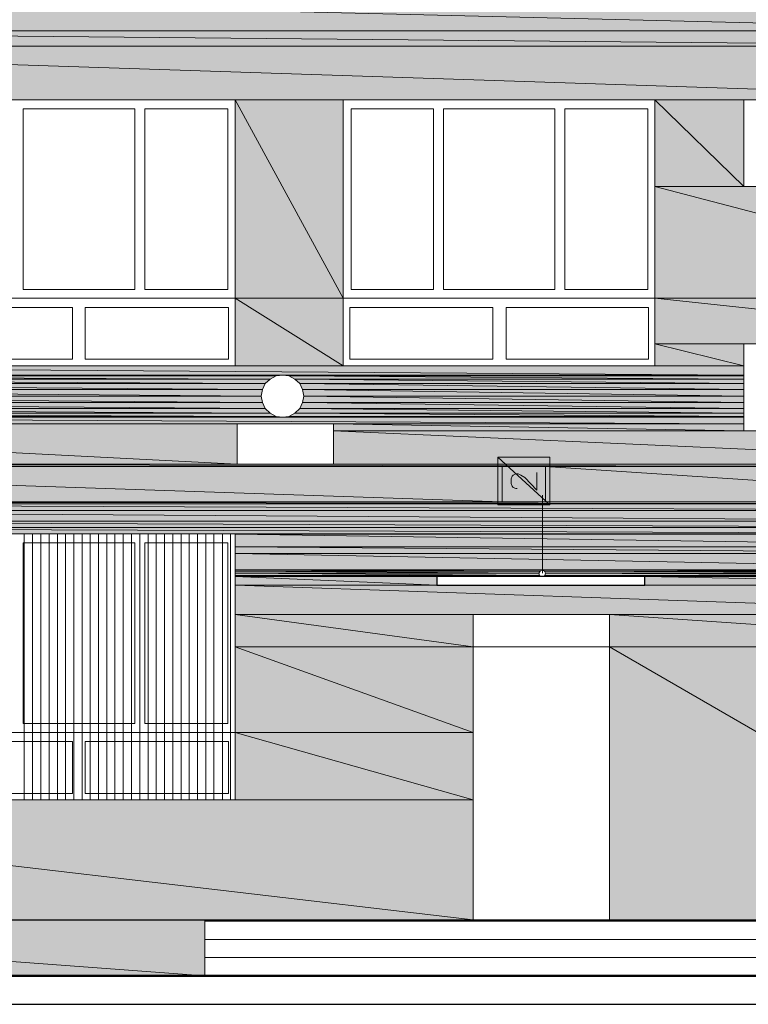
# Model space of a CAD drawing. Header units: centimetres. Extents: x -16053 to 7031, y -7778 to 254.
# Tile 218 of 256: x -1142 to -581, y -1379 to -621. Entities that reach past the tile are written whole.
import ezdxf

# ---------------------------------------------------------------- set-up
doc = ezdxf.new("R2010")
doc.units = ezdxf.units.CM
doc.header["$MEASUREMENT"] = 0
doc.layers.get('0').update_dxf_attribs({"linetype": 'CONTINUOUS'})
doc.layers.add('OPISY ELEKTRYCZNE', color=120, linetype='CONTINUOUS')

msp = doc.modelspace()

# ---------------------------------------------------------------- hatches: boundary and pattern name
at = {"true_color": 0xe0e2df}
h = msp.add_hatch(color=254, dxfattribs=at)
h.paths.add_polyline_path([(-1580.519, -629.369), (-324.288, -629.369), (-1580.519, -598.443)])
h.paths.add_polyline_path([(-324.288, -629.369), (-1580.519, -598.443), (-324.288, -598.443)])
h = msp.add_hatch(color=254, dxfattribs=at)
h.paths.add_polyline_path([(-1580.519, -641.111), (-324.288, -641.111), (-1580.519, -629.369)])
h.paths.add_polyline_path([(-324.288, -641.111), (-1580.519, -629.369), (-324.288, -629.369)])
h = msp.add_hatch(color=254, dxfattribs=at)
h.paths.add_polyline_path([(-1580.519, -682.291), (-324.288, -682.291), (-1580.519, -641.111)])
h.paths.add_polyline_path([(-324.288, -682.291), (-1580.519, -641.111), (-324.288, -641.111)])
h = msp.add_hatch(color=254, dxfattribs=at)
h.paths.add_polyline_path([(-976.218, -835.103), (-892.866, -835.103), (-976.218, -682.291)])
h.paths.add_polyline_path([(-892.866, -835.103), (-976.218, -682.291), (-892.866, -682.291)])
h = msp.add_hatch(color=254, dxfattribs=at)
h.paths.add_polyline_path([(-652.899, -749.105), (-584.597, -749.105), (-652.899, -682.291)])
h.paths.add_polyline_path([(-584.597, -749.105), (-652.899, -682.291), (-584.597, -682.291)])
h = msp.add_hatch(color=254, dxfattribs=at)
h.paths.add_polyline_path([(-652.899, -835.103), (-324.288, -835.103), (-652.899, -749.105)])
h.paths.add_polyline_path([(-324.288, -835.103), (-652.899, -749.105), (-324.288, -749.105)])
h = msp.add_hatch(color=254, dxfattribs=at)
h.paths.add_polyline_path([(-976.218, -887.198), (-892.866, -887.198), (-976.218, -835.103)])
h.paths.add_polyline_path([(-892.866, -887.198), (-976.218, -835.103), (-892.866, -835.103)])
h = msp.add_hatch(color=254, dxfattribs=at)
h.paths.add_polyline_path([(-652.899, -870.163), (-324.288, -870.163), (-652.899, -835.103)])
h.paths.add_polyline_path([(-324.288, -870.163), (-652.899, -835.103), (-324.288, -835.103)])
h = msp.add_hatch(color=254, dxfattribs=at)
h.paths.add_polyline_path([(-652.899, -887.198), (-584.597, -887.198), (-652.899, -870.163)])
h.paths.add_polyline_path([(-584.597, -887.198), (-652.899, -870.163), (-584.597, -870.163)])
h = msp.add_hatch(color=254, dxfattribs=at)
h.paths.add_polyline_path([(-1580.519, -894.309), (-584.597, -894.309), (-1580.519, -887.198)])
h.paths.add_polyline_path([(-584.597, -894.309), (-1580.519, -887.198), (-584.597, -887.198)])
h = msp.add_hatch(color=254, dxfattribs=at)
h.paths.add_polyline_path([(-1580.519, -894.805), (-944.465, -894.805), (-1580.519, -894.309)])
h.paths.add_polyline_path([(-944.465, -894.805), (-1580.519, -894.309), (-939.503, -894.309)])
h = msp.add_hatch(color=254, dxfattribs=at)
h.paths.add_polyline_path([(-934.873, -894.805), (-584.597, -894.805), (-939.503, -894.309)])
h.paths.add_polyline_path([(-584.597, -894.805), (-939.503, -894.309), (-584.597, -894.309)])
h = msp.add_hatch(color=254, dxfattribs=at)
h.paths.add_polyline_path([(-1580.519, -897.286), (-949.261, -897.286), (-1580.519, -894.805)])
h.paths.add_polyline_path([(-949.261, -897.286), (-1580.519, -894.805), (-944.465, -894.805)])
h = msp.add_hatch(color=254, dxfattribs=at)
h.paths.add_polyline_path([(-1580.519, -900.759), (-953.065, -900.759), (-1580.519, -897.286)])
h.paths.add_polyline_path([(-953.065, -900.759), (-1580.519, -897.286), (-949.261, -897.286)])
h = msp.add_hatch(color=254, dxfattribs=at)
h.paths.add_polyline_path([(-1580.519, -905.389), (-955.049, -905.389), (-1580.519, -900.759)])
h.paths.add_polyline_path([(-955.049, -905.389), (-1580.519, -900.759), (-953.065, -900.759)])
h = msp.add_hatch(color=254, dxfattribs=at)
h.paths.add_polyline_path([(-930.077, -897.286), (-584.597, -897.286), (-934.873, -894.805)])
h.paths.add_polyline_path([(-584.597, -897.286), (-934.873, -894.805), (-584.597, -894.805)])
h = msp.add_hatch(color=254, dxfattribs=at)
h.paths.add_polyline_path([(-926.273, -900.759), (-584.597, -900.759), (-930.077, -897.286)])
h.paths.add_polyline_path([(-584.597, -900.759), (-930.077, -897.286), (-584.597, -897.286)])
h = msp.add_hatch(color=254, dxfattribs=at)
h.paths.add_polyline_path([(-924.288, -905.389), (-584.597, -905.389), (-926.273, -900.759)])
h.paths.add_polyline_path([(-584.597, -905.389), (-926.273, -900.759), (-584.597, -900.759)])
h = msp.add_hatch(color=254, dxfattribs=at)
h.paths.add_polyline_path([(-1580.519, -910.516), (-956.041, -910.516), (-1580.519, -905.389)])
h.paths.add_polyline_path([(-956.041, -910.516), (-1580.519, -905.389), (-955.049, -905.389)])
h = msp.add_hatch(color=254, dxfattribs=at)
h.paths.add_polyline_path([(-923.296, -910.516), (-584.597, -910.516), (-924.288, -905.389)])
h.paths.add_polyline_path([(-584.597, -910.516), (-924.288, -905.389), (-584.597, -905.389)])
h = msp.add_hatch(color=254, dxfattribs=at)
h.paths.add_polyline_path([(-1580.519, -915.478), (-955.049, -915.478), (-1580.519, -910.516)])
h.paths.add_polyline_path([(-955.049, -915.478), (-1580.519, -910.516), (-956.041, -910.516)])
h = msp.add_hatch(color=254, dxfattribs=at)
h.paths.add_polyline_path([(-1580.519, -920.108), (-953.065, -920.108), (-1580.519, -915.478)])
h.paths.add_polyline_path([(-953.065, -920.108), (-1580.519, -915.478), (-955.049, -915.478)])
h = msp.add_hatch(color=254, dxfattribs=at)
h.paths.add_polyline_path([(-926.273, -920.108), (-584.597, -920.108), (-924.288, -915.478)])
h.paths.add_polyline_path([(-584.597, -920.108), (-924.288, -915.478), (-584.597, -915.478)])
h = msp.add_hatch(color=254, dxfattribs=at)
h.paths.add_polyline_path([(-924.288, -915.478), (-584.597, -915.478), (-923.296, -910.516)])
h.paths.add_polyline_path([(-584.597, -915.478), (-923.296, -910.516), (-584.597, -910.516)])
h = msp.add_hatch(color=254, dxfattribs=at)
h.paths.add_polyline_path([(-1580.519, -923.581), (-949.261, -923.581), (-1580.519, -920.108)])
h.paths.add_polyline_path([(-949.261, -923.581), (-1580.519, -920.108), (-953.065, -920.108)])
h = msp.add_hatch(color=254, dxfattribs=at)
h.paths.add_polyline_path([(-1580.519, -926.062), (-944.465, -926.062), (-1580.519, -923.581)])
h.paths.add_polyline_path([(-944.465, -926.062), (-1580.519, -923.581), (-949.261, -923.581)])
h = msp.add_hatch(color=254, dxfattribs=at)
h.paths.add_polyline_path([(-934.873, -926.062), (-584.597, -926.062), (-930.077, -923.581)])
h.paths.add_polyline_path([(-584.597, -926.062), (-930.077, -923.581), (-584.597, -923.581)])
h = msp.add_hatch(color=254, dxfattribs=at)
h.paths.add_polyline_path([(-930.077, -923.581), (-584.597, -923.581), (-926.273, -920.108)])
h.paths.add_polyline_path([(-584.597, -923.581), (-926.273, -920.108), (-584.597, -920.108)])
h = msp.add_hatch(color=254, dxfattribs=at)
h.paths.add_polyline_path([(-1580.519, -926.558), (-939.503, -926.558), (-1580.519, -926.062)])
h.paths.add_polyline_path([(-939.503, -926.558), (-1580.519, -926.062), (-944.465, -926.062)])
h = msp.add_hatch(color=254, dxfattribs=at)
h.paths.add_polyline_path([(-1580.519, -931.685), (-584.597, -931.685), (-1580.519, -926.558)])
h.paths.add_polyline_path([(-584.597, -931.685), (-1580.519, -926.558), (-584.597, -926.558)])
h = msp.add_hatch(color=254, dxfattribs=at)
h.paths.add_polyline_path([(-1580.519, -962.942), (-974.564, -962.942), (-1580.519, -931.685)])
h.paths.add_polyline_path([(-974.564, -962.942), (-1580.519, -931.685), (-974.564, -931.685)])
h = msp.add_hatch(color=254, dxfattribs=at)
h.paths.add_polyline_path([(-939.503, -926.558), (-584.597, -926.558), (-934.873, -926.062)])
h.paths.add_polyline_path([(-584.597, -926.558), (-934.873, -926.062), (-584.597, -926.062)])
h = msp.add_hatch(color=254, dxfattribs=at)
h.paths.add_polyline_path([(-900.474, -937.143), (-584.597, -937.143), (-900.474, -931.685)])
h.paths.add_polyline_path([(-584.597, -937.143), (-900.474, -931.685), (-584.597, -931.685)])
h = msp.add_hatch(color=254, dxfattribs=at)
h.paths.add_polyline_path([(-900.474, -962.942), (-324.288, -962.942), (-900.474, -937.143)])
h.paths.add_polyline_path([(-324.288, -962.942), (-900.474, -937.143), (-324.288, -937.143)])
at = {"true_color": 0xffffff}
h = msp.add_hatch(color=7, dxfattribs=at)
h.paths.add_polyline_path([(-773.957, -994.199), (-733.77, -994.199), (-773.957, -957.484)])
h.paths.add_polyline_path([(-733.77, -994.199), (-773.957, -957.484), (-733.77, -957.484)])
at = {"true_color": 0xe0e2df}
h = msp.add_hatch(color=254, dxfattribs=at)
h.paths.add_polyline_path([(-1580.519, -964.596), (-324.288, -964.596), (-1580.519, -962.942)])
h.paths.add_polyline_path([(-324.288, -964.596), (-1580.519, -962.942), (-324.288, -962.942)])
h = msp.add_hatch(color=254, dxfattribs=at)
h.paths.add_polyline_path([(-1580.519, -991.718), (-770.484, -991.718), (-1580.519, -964.596)])
h.paths.add_polyline_path([(-770.484, -991.718), (-1580.519, -964.596), (-770.484, -964.596)])
h = msp.add_hatch(color=254, dxfattribs=at)
h.paths.add_polyline_path([(-737.078, -991.718), (-324.288, -991.718), (-737.078, -964.596)])
h.paths.add_polyline_path([(-324.288, -991.718), (-737.078, -964.596), (-324.288, -964.596)])
h = msp.add_hatch(color=254, dxfattribs=at)
h.paths.add_polyline_path([(-1580.519, -993.372), (-324.288, -993.372), (-1580.519, -991.718)])
h.paths.add_polyline_path([(-324.288, -993.372), (-1580.519, -991.718), (-324.288, -991.718)])
h = msp.add_hatch(color=254, dxfattribs=at)
h.paths.add_polyline_path([(-1580.519, -998.499), (-324.288, -998.499), (-1580.519, -993.372)])
h.paths.add_polyline_path([(-324.288, -998.499), (-1580.519, -993.372), (-324.288, -993.372)])
h = msp.add_hatch(color=254, dxfattribs=at)
h.paths.add_polyline_path([(-1580.519, -1006.602), (-324.288, -1006.602), (-1580.519, -998.499)])
h.paths.add_polyline_path([(-324.288, -1006.602), (-1580.519, -998.499), (-324.288, -998.499)])
h = msp.add_hatch(color=254, dxfattribs=at)
h.paths.add_polyline_path([(-1580.519, -1011.564), (-324.288, -1011.564), (-1580.519, -1006.602)])
h.paths.add_polyline_path([(-324.288, -1011.564), (-1580.519, -1006.602), (-324.288, -1006.602)])
h = msp.add_hatch(color=254, dxfattribs=at)
h.paths.add_polyline_path([(-1580.519, -1016.36), (-324.288, -1016.36), (-1580.519, -1011.564)])
h.paths.add_polyline_path([(-324.288, -1016.36), (-1580.519, -1011.564), (-324.288, -1011.564)])
h = msp.add_hatch(color=254, dxfattribs=at)
h.paths.add_polyline_path([(-976.218, -1016.691), (-324.288, -1016.691), (-976.218, -1016.36)])
h.paths.add_polyline_path([(-324.288, -1016.691), (-976.218, -1016.36), (-324.288, -1016.36)])
h = msp.add_hatch(color=254, dxfattribs=at)
h.paths.add_polyline_path([(-976.218, -1026.448), (-324.288, -1026.448), (-976.218, -1016.691)])
h.paths.add_polyline_path([(-324.288, -1026.448), (-976.218, -1016.691), (-324.288, -1016.691)])
h = msp.add_hatch(color=254, dxfattribs=at)
h.paths.add_polyline_path([(-976.218, -1031.575), (-324.288, -1031.575), (-976.218, -1026.448)])
h.paths.add_polyline_path([(-324.288, -1031.575), (-976.218, -1026.448), (-324.288, -1026.448)])
h = msp.add_hatch(color=254, dxfattribs=at)
h.paths.add_polyline_path([(-976.218, -1044.309), (-324.288, -1044.309), (-976.218, -1031.575)])
h.paths.add_polyline_path([(-324.288, -1044.309), (-976.218, -1031.575), (-324.288, -1031.575)])
h = msp.add_hatch(color=254, dxfattribs=at)
h.paths.add_polyline_path([(-976.218, -1045.136), (-741.377, -1045.136), (-976.218, -1044.309)])
h.paths.add_polyline_path([(-741.377, -1045.136), (-976.218, -1044.309), (-739.558, -1044.309)])
h = msp.add_hatch(color=254, dxfattribs=at)
h.paths.add_polyline_path([(-976.218, -1046.79), (-742.204, -1046.79), (-976.218, -1045.136)])
h.paths.add_polyline_path([(-742.204, -1046.79), (-976.218, -1045.136), (-741.377, -1045.136)])
h = msp.add_hatch(color=254, dxfattribs=at)
h.paths.add_polyline_path([(-737.904, -1045.136), (-324.288, -1045.136), (-739.558, -1044.309)])
h.paths.add_polyline_path([(-324.288, -1045.136), (-739.558, -1044.309), (-324.288, -1044.309)])
h = msp.add_hatch(color=254, dxfattribs=at)
h.paths.add_polyline_path([(-737.078, -1046.79), (-324.288, -1046.79), (-737.904, -1045.136)])
h.paths.add_polyline_path([(-324.288, -1046.79), (-737.904, -1045.136), (-324.288, -1045.136)])
h = msp.add_hatch(color=254, dxfattribs=at)
h.paths.add_polyline_path([(-976.218, -1048.444), (-741.708, -1048.444), (-976.218, -1046.79)])
h.paths.add_polyline_path([(-741.708, -1048.444), (-976.218, -1046.79), (-742.204, -1046.79)])
h = msp.add_hatch(color=254, dxfattribs=at)
h.paths.add_polyline_path([(-976.218, -1049.271), (-740.054, -1049.271), (-976.218, -1048.444)])
h.paths.add_polyline_path([(-740.054, -1049.271), (-976.218, -1048.444), (-741.708, -1048.444)])
h = msp.add_hatch(color=254, dxfattribs=at)
h.paths.add_polyline_path([(-976.218, -1056.051), (-820.926, -1056.051), (-976.218, -1049.271)])
h.paths.add_polyline_path([(-820.926, -1056.051), (-976.218, -1049.271), (-820.926, -1049.271)])
h = msp.add_hatch(color=254, dxfattribs=at)
h.paths.add_polyline_path([(-739.227, -1049.271), (-324.288, -1049.271), (-737.574, -1048.444)])
h.paths.add_polyline_path([(-324.288, -1049.271), (-737.574, -1048.444), (-324.288, -1048.444)])
h = msp.add_hatch(color=254, dxfattribs=at)
h.paths.add_polyline_path([(-737.574, -1048.444), (-324.288, -1048.444), (-737.078, -1046.79)])
h.paths.add_polyline_path([(-324.288, -1048.444), (-737.078, -1046.79), (-324.288, -1046.79)])
h = msp.add_hatch(color=254, dxfattribs=at)
h.paths.add_polyline_path([(-660.837, -1056.051), (-324.288, -1056.051), (-660.837, -1049.271)])
h.paths.add_polyline_path([(-324.288, -1056.051), (-660.837, -1049.271), (-324.288, -1049.271)])
h = msp.add_hatch(color=254, dxfattribs=at)
h.paths.add_polyline_path([(-976.218, -1078.543), (-324.288, -1078.543), (-976.218, -1056.051)])
h.paths.add_polyline_path([(-324.288, -1078.543), (-976.218, -1056.051), (-324.288, -1056.051)])
h = msp.add_hatch(color=254, dxfattribs=at)
h.paths.add_polyline_path([(-976.218, -1103.515), (-792.976, -1103.515), (-976.218, -1078.543)])
h.paths.add_polyline_path([(-792.976, -1103.515), (-976.218, -1078.543), (-792.976, -1078.543)])
h = msp.add_hatch(color=254, dxfattribs=at)
h.paths.add_polyline_path([(-687.96, -1103.515), (-324.288, -1103.515), (-687.96, -1078.543)])
h.paths.add_polyline_path([(-324.288, -1103.515), (-687.96, -1078.543), (-324.288, -1078.543)])
h = msp.add_hatch(color=254, dxfattribs=at)
h.paths.add_polyline_path([(-976.218, -1169.502), (-792.976, -1169.502), (-976.218, -1103.515)])
h.paths.add_polyline_path([(-792.976, -1169.502), (-976.218, -1103.515), (-792.976, -1103.515)])
h = msp.add_hatch(color=254, dxfattribs=at)
h.paths.add_polyline_path([(-687.96, -1313.549), (-324.288, -1313.549), (-687.96, -1103.515)])
h.paths.add_polyline_path([(-324.288, -1313.549), (-687.96, -1103.515), (-324.288, -1103.515)])
h = msp.add_hatch(color=254, dxfattribs=at)
h.paths.add_polyline_path([(-976.218, -1221.266), (-792.976, -1221.266), (-976.218, -1169.502)])
h.paths.add_polyline_path([(-792.976, -1221.266), (-976.218, -1169.502), (-792.976, -1169.502)])
h = msp.add_hatch(color=254, dxfattribs=at)
h.paths.add_polyline_path([(-1580.519, -1313.549), (-792.976, -1313.549), (-1580.519, -1221.266)])
h.paths.add_polyline_path([(-792.976, -1313.549), (-1580.519, -1221.266), (-792.976, -1221.266)])
h = msp.add_hatch(color=8)
h.paths.add_polyline_path([(-1580.519, -1356.713), (-999.537, -1356.713), (-1580.519, -1313.549)])
h.paths.add_polyline_path([(-999.537, -1356.713), (-1580.519, -1313.549), (-999.537, -1313.549)])

# ---------------------------------------------------------------- linework, layer by layer
at = {"color": 254, "linetype": 'Continuous', "lineweight": 5, "true_color": 0xe0e2df}
for points in [[(-1580.519, -629.369), (-324.288, -629.369), (-1580.519, -598.443)], [(-324.288, -629.369), (-1580.519, -598.443), (-324.288, -598.443)], [(-1580.519, -641.111), (-324.288, -641.111), (-1580.519, -629.369)], [(-324.288, -641.111), (-1580.519, -629.369), (-324.288, -629.369)], [(-1580.519, -682.291), (-324.288, -682.291), (-1580.519, -641.111)], [(-324.288, -682.291), (-1580.519, -641.111), (-324.288, -641.111)], [(-976.218, -835.103), (-892.866, -835.103), (-976.218, -682.291)], [(-892.866, -835.103), (-976.218, -682.291), (-892.866, -682.291)], [(-652.899, -749.105), (-584.597, -749.105), (-652.899, -682.291)], [(-584.597, -749.105), (-652.899, -682.291), (-584.597, -682.291)], [(-652.899, -835.103), (-324.288, -835.103), (-652.899, -749.105)], [(-324.288, -835.103), (-652.899, -749.105), (-324.288, -749.105)], [(-976.218, -887.198), (-892.866, -887.198), (-976.218, -835.103)], [(-892.866, -887.198), (-976.218, -835.103), (-892.866, -835.103)], [(-652.899, -870.163), (-324.288, -870.163), (-652.899, -835.103)], [(-324.288, -870.163), (-652.899, -835.103), (-324.288, -835.103)], [(-652.899, -887.198), (-584.597, -887.198), (-652.899, -870.163)], [(-584.597, -887.198), (-652.899, -870.163), (-584.597, -870.163)], [(-1580.519, -894.309), (-584.597, -894.309), (-1580.519, -887.198)], [(-584.597, -894.309), (-1580.519, -887.198), (-584.597, -887.198)], [(-1580.519, -894.805), (-944.465, -894.805), (-1580.519, -894.309)], [(-944.465, -894.805), (-1580.519, -894.309), (-939.503, -894.309)], [(-934.873, -894.805), (-584.597, -894.805), (-939.503, -894.309)], [(-584.597, -894.805), (-939.503, -894.309), (-584.597, -894.309)], [(-1580.519, -897.286), (-949.261, -897.286), (-1580.519, -894.805)], [(-949.261, -897.286), (-1580.519, -894.805), (-944.465, -894.805)], [(-1580.519, -900.759), (-953.065, -900.759), (-1580.519, -897.286)], [(-953.065, -900.759), (-1580.519, -897.286), (-949.261, -897.286)], [(-1580.519, -905.389), (-955.049, -905.389), (-1580.519, -900.759)], [(-955.049, -905.389), (-1580.519, -900.759), (-953.065, -900.759)], [(-930.077, -897.286), (-584.597, -897.286), (-934.873, -894.805)], [(-584.597, -897.286), (-934.873, -894.805), (-584.597, -894.805)], [(-926.273, -900.759), (-584.597, -900.759), (-930.077, -897.286)], [(-584.597, -900.759), (-930.077, -897.286), (-584.597, -897.286)], [(-924.288, -905.389), (-584.597, -905.389), (-926.273, -900.759)], [(-584.597, -905.389), (-926.273, -900.759), (-584.597, -900.759)], [(-1580.519, -910.516), (-956.041, -910.516), (-1580.519, -905.389)], [(-956.041, -910.516), (-1580.519, -905.389), (-955.049, -905.389)], [(-923.296, -910.516), (-584.597, -910.516), (-924.288, -905.389)], [(-584.597, -910.516), (-924.288, -905.389), (-584.597, -905.389)], [(-1580.519, -915.478), (-955.049, -915.478), (-1580.519, -910.516)], [(-955.049, -915.478), (-1580.519, -910.516), (-956.041, -910.516)], [(-1580.519, -920.108), (-953.065, -920.108), (-1580.519, -915.478)], [(-953.065, -920.108), (-1580.519, -915.478), (-955.049, -915.478)], [(-926.273, -920.108), (-584.597, -920.108), (-924.288, -915.478)], [(-924.288, -915.478), (-584.597, -915.478), (-923.296, -910.516)], [(-584.597, -920.108), (-924.288, -915.478), (-584.597, -915.478)], [(-584.597, -915.478), (-923.296, -910.516), (-584.597, -910.516)], [(-1580.519, -923.581), (-949.261, -923.581), (-1580.519, -920.108)], [(-949.261, -923.581), (-1580.519, -920.108), (-953.065, -920.108)], [(-1580.519, -926.062), (-944.465, -926.062), (-1580.519, -923.581)], [(-944.465, -926.062), (-1580.519, -923.581), (-949.261, -923.581)], [(-934.873, -926.062), (-584.597, -926.062), (-930.077, -923.581)], [(-930.077, -923.581), (-584.597, -923.581), (-926.273, -920.108)], [(-584.597, -926.062), (-930.077, -923.581), (-584.597, -923.581)], [(-584.597, -923.581), (-926.273, -920.108), (-584.597, -920.108)], [(-1580.519, -926.558), (-939.503, -926.558), (-1580.519, -926.062)], [(-939.503, -926.558), (-1580.519, -926.062), (-944.465, -926.062)], [(-1580.519, -931.685), (-584.597, -931.685), (-1580.519, -926.558)], [(-584.597, -931.685), (-1580.519, -926.558), (-584.597, -926.558)], [(-1580.519, -962.942), (-974.564, -962.942), (-1580.519, -931.685)], [(-974.564, -962.942), (-1580.519, -931.685), (-974.564, -931.685)], [(-939.503, -926.558), (-584.597, -926.558), (-934.873, -926.062)], [(-584.597, -926.558), (-934.873, -926.062), (-584.597, -926.062)], [(-900.474, -937.143), (-584.597, -937.143), (-900.474, -931.685)], [(-584.597, -937.143), (-900.474, -931.685), (-584.597, -931.685)], [(-900.474, -962.942), (-324.288, -962.942), (-900.474, -937.143)], [(-324.288, -962.942), (-900.474, -937.143), (-324.288, -937.143)], [(-1580.519, -964.596), (-324.288, -964.596), (-1580.519, -962.942)], [(-324.288, -964.596), (-1580.519, -962.942), (-324.288, -962.942)], [(-1580.519, -991.718), (-770.484, -991.718), (-1580.519, -964.596)], [(-770.484, -991.718), (-1580.519, -964.596), (-770.484, -964.596)], [(-737.078, -991.718), (-324.288, -991.718), (-737.078, -964.596)], [(-324.288, -991.718), (-737.078, -964.596), (-324.288, -964.596)], [(-1580.519, -993.372), (-324.288, -993.372), (-1580.519, -991.718)], [(-324.288, -993.372), (-1580.519, -991.718), (-324.288, -991.718)], [(-1580.519, -998.499), (-324.288, -998.499), (-1580.519, -993.372)], [(-324.288, -998.499), (-1580.519, -993.372), (-324.288, -993.372)], [(-1580.519, -1006.602), (-324.288, -1006.602), (-1580.519, -998.499)], [(-324.288, -1006.602), (-1580.519, -998.499), (-324.288, -998.499)], [(-1580.519, -1011.564), (-324.288, -1011.564), (-1580.519, -1006.602)], [(-324.288, -1011.564), (-1580.519, -1006.602), (-324.288, -1006.602)], [(-1580.519, -1016.36), (-324.288, -1016.36), (-1580.519, -1011.564)], [(-324.288, -1016.36), (-1580.519, -1011.564), (-324.288, -1011.564)], [(-976.218, -1016.691), (-324.288, -1016.691), (-976.218, -1016.36)], [(-324.288, -1016.691), (-976.218, -1016.36), (-324.288, -1016.36)], [(-976.218, -1026.448), (-324.288, -1026.448), (-976.218, -1016.691)], [(-324.288, -1026.448), (-976.218, -1016.691), (-324.288, -1016.691)], [(-976.218, -1031.575), (-324.288, -1031.575), (-976.218, -1026.448)], [(-324.288, -1031.575), (-976.218, -1026.448), (-324.288, -1026.448)], [(-976.218, -1044.309), (-324.288, -1044.309), (-976.218, -1031.575)], [(-324.288, -1044.309), (-976.218, -1031.575), (-324.288, -1031.575)], [(-976.218, -1045.136), (-741.377, -1045.136), (-976.218, -1044.309)], [(-741.377, -1045.136), (-976.218, -1044.309), (-739.558, -1044.309)], [(-976.218, -1046.79), (-742.204, -1046.79), (-976.218, -1045.136)], [(-742.204, -1046.79), (-976.218, -1045.136), (-741.377, -1045.136)], [(-737.904, -1045.136), (-324.288, -1045.136), (-739.558, -1044.309)], [(-324.288, -1045.136), (-739.558, -1044.309), (-324.288, -1044.309)], [(-737.078, -1046.79), (-324.288, -1046.79), (-737.904, -1045.136)], [(-324.288, -1046.79), (-737.904, -1045.136), (-324.288, -1045.136)], [(-976.218, -1048.444), (-741.708, -1048.444), (-976.218, -1046.79)], [(-741.708, -1048.444), (-976.218, -1046.79), (-742.204, -1046.79)], [(-976.218, -1049.271), (-740.054, -1049.271), (-976.218, -1048.444)], [(-740.054, -1049.271), (-976.218, -1048.444), (-741.708, -1048.444)], [(-976.218, -1056.051), (-820.926, -1056.051), (-976.218, -1049.271)], [(-820.926, -1056.051), (-976.218, -1049.271), (-820.926, -1049.271)], [(-739.227, -1049.271), (-324.288, -1049.271), (-737.574, -1048.444)], [(-737.574, -1048.444), (-324.288, -1048.444), (-737.078, -1046.79)], [(-324.288, -1049.271), (-737.574, -1048.444), (-324.288, -1048.444)], [(-324.288, -1048.444), (-737.078, -1046.79), (-324.288, -1046.79)], [(-660.837, -1056.051), (-324.288, -1056.051), (-660.837, -1049.271)], [(-324.288, -1056.051), (-660.837, -1049.271), (-324.288, -1049.271)], [(-976.218, -1078.543), (-324.288, -1078.543), (-976.218, -1056.051)], [(-324.288, -1078.543), (-976.218, -1056.051), (-324.288, -1056.051)], [(-976.218, -1103.515), (-792.976, -1103.515), (-976.218, -1078.543)], [(-792.976, -1103.515), (-976.218, -1078.543), (-792.976, -1078.543)], [(-687.96, -1103.515), (-324.288, -1103.515), (-687.96, -1078.543)], [(-324.288, -1103.515), (-687.96, -1078.543), (-324.288, -1078.543)], [(-976.218, -1169.502), (-792.976, -1169.502), (-976.218, -1103.515)], [(-792.976, -1169.502), (-976.218, -1103.515), (-792.976, -1103.515)], [(-687.96, -1313.549), (-324.288, -1313.549), (-687.96, -1103.515)], [(-324.288, -1313.549), (-687.96, -1103.515), (-324.288, -1103.515)], [(-976.218, -1221.266), (-792.976, -1221.266), (-976.218, -1169.502)], [(-792.976, -1221.266), (-976.218, -1169.502), (-792.976, -1169.502)], [(-1580.519, -1313.549), (-792.976, -1313.549), (-1580.519, -1221.266)], [(-792.976, -1313.549), (-1580.519, -1221.266), (-792.976, -1221.266)]]:
    msp.add_lwpolyline(points, close=True, dxfattribs=at)
at = {"color": 7, "linetype": 'Continuous', "lineweight": 30}
for points in [[(-1580.519, -598.608), (-1580.519, -1356.713), (2094.936, -1356.713)], [(-1580.519, -1356.713), (-1580.519, -1313.549), (1.347, -1313.549), (1628.361, -1313.549)]]:
    msp.add_lwpolyline(points, dxfattribs=at)
at = {"color": 8, "linetype": 'Continuous', "lineweight": 18, "true_color": 0x767676}
for points in [[(-1216.35, -887.198), (-976.218, -887.198), (-976.218, -682.291), (-1216.35, -682.291)], [(-1139.283, -828.322), (-1053.285, -828.322), (-1053.285, -689.402), (-1139.283, -689.402)], [(-1045.678, -689.402), (-981.841, -689.402), (-981.841, -828.322), (-1045.678, -828.322)], [(-892.866, -887.198), (-652.899, -887.198), (-652.899, -682.291), (-892.866, -682.291)], [(-823.406, -689.402), (-886.912, -689.402), (-886.912, -828.322), (-823.406, -828.322)], [(-815.799, -828.322), (-729.966, -828.322), (-729.966, -689.402), (-815.799, -689.402)], [(-722.193, -689.402), (-658.356, -689.402), (-658.356, -828.322), (-722.193, -828.322)], [(-584.597, -682.291), (-414.089, -682.291), (-414.089, -749.105), (-584.597, -749.105)], [(-1211.224, -882.071), (-1101.246, -882.071), (-1101.246, -842.214), (-1211.224, -842.214)], [(-1091.488, -842.214), (-981.345, -842.214), (-981.345, -882.071), (-1091.488, -882.071)], [(-887.739, -882.071), (-777.761, -882.071), (-777.761, -842.214), (-887.739, -842.214)], [(-767.508, -842.214), (-657.86, -842.214), (-657.86, -882.071), (-767.508, -882.071)], [(-584.597, -870.163), (-414.089, -870.163), (-414.089, -937.143), (-584.597, -937.143)], [(-974.564, -931.685), (-900.474, -931.685), (-900.474, -962.942), (-974.564, -962.942)], [(-1216.35, -1221.266), (-976.218, -1221.266), (-976.218, -1016.36), (-1216.35, -1016.36)], [(-1139.283, -1162.391), (-1053.285, -1162.391), (-1053.285, -1023.471), (-1139.283, -1023.471)], [(-1045.678, -1023.471), (-981.841, -1023.471), (-981.841, -1162.391), (-1045.678, -1162.391)], [(-1211.224, -1216.47), (-1101.246, -1216.47), (-1101.246, -1176.283), (-1211.224, -1176.283)], [(-1091.488, -1176.283), (-981.345, -1176.283), (-981.345, -1216.47), (-1091.488, -1216.47)]]:
    msp.add_lwpolyline(points, close=True, dxfattribs=at)
for points in [[(-1216.35, -835.103), (-976.218, -835.103), (-976.218, -835.103)], [(-892.866, -835.103), (-652.899, -835.103), (-652.899, -835.103)], [(-1216.35, -1169.502), (-976.218, -1169.502), (-976.218, -1169.502)]]:
    msp.add_lwpolyline(points, dxfattribs=at)
at = {"color": 7, "linetype": 'Continuous', "lineweight": 5, "true_color": 0xffffff}
for points in [[(-773.957, -994.199), (-733.77, -994.199), (-773.957, -957.484)], [(-733.77, -994.199), (-773.957, -957.484), (-733.77, -957.484)]]:
    msp.add_lwpolyline(points, close=True, dxfattribs=at)
at = {"color": 5, "linetype": 'Continuous', "lineweight": 18}
for points in [[(-759.073, -981.63), (-759.9, -981.63), (-762.05, -980.803), (-762.877, -979.811), (-763.704, -977.826), (-763.704, -974.022), (-762.877, -972.203), (-762.05, -971.376), (-759.9, -970.219), (-758.246, -970.219), (-756.096, -971.376), (-753.119, -973.03), (-743.858, -982.788), (-743.858, -969.226)], [(-739.558, -1046.79), (-739.558, -1006.602), (-739.558, -986.591)]]:
    msp.add_lwpolyline(points, dxfattribs=at)
at = {"color": 9, "linetype": 'Continuous', "lineweight": 5, "true_color": 0xbababa}
for points in [[(-1138.456, -1221.266), (-1138.456, -1016.36), (-1138.456, -1016.36)], [(-1132.172, -1221.266), (-1132.172, -1016.36), (-1132.172, -1016.36)], [(-1125.722, -1221.266), (-1125.722, -1016.36), (-1125.722, -1016.36)], [(-1119.437, -1221.266), (-1119.437, -1016.36), (-1119.437, -1016.36)], [(-1112.988, -1221.266), (-1112.988, -1016.36), (-1112.988, -1016.36)], [(-1106.703, -1221.266), (-1106.703, -1016.36), (-1106.703, -1016.36)], [(-1100.419, -1221.266), (-1100.419, -1016.36), (-1100.419, -1016.36)], [(-1093.969, -1221.266), (-1093.969, -1016.36), (-1093.969, -1016.36)], [(-1087.684, -1221.266), (-1087.684, -1016.36), (-1087.684, -1016.36)], [(-1081.235, -1221.266), (-1081.235, -1016.36), (-1081.235, -1016.36)], [(-1074.95, -1221.266), (-1074.95, -1016.36), (-1074.95, -1016.36)], [(-1068.666, -1221.266), (-1068.666, -1016.36), (-1068.666, -1016.36)], [(-1062.216, -1221.266), (-1062.216, -1016.36), (-1062.216, -1016.36)], [(-1055.931, -1221.266), (-1055.931, -1016.36), (-1055.931, -1016.36)], [(-1049.481, -1221.266), (-1049.481, -1016.36), (-1049.481, -1016.36)], [(-1043.197, -1221.266), (-1043.197, -1016.36), (-1043.197, -1016.36)], [(-1036.913, -1221.266), (-1036.913, -1016.36), (-1036.913, -1016.36)], [(-1030.463, -1221.266), (-1030.463, -1016.36), (-1030.463, -1016.36)], [(-1024.178, -1221.266), (-1024.178, -1016.36), (-1024.178, -1016.36)], [(-1017.728, -1221.266), (-1017.728, -1016.36), (-1017.728, -1016.36)], [(-1011.444, -1221.266), (-1011.444, -1016.36), (-1011.444, -1016.36)], [(-1005.159, -1221.266), (-1005.159, -1016.36), (-1005.159, -1016.36)], [(-998.71, -1221.266), (-998.71, -1016.36), (-998.71, -1016.36)], [(-992.425, -1221.266), (-992.425, -1016.36), (-992.425, -1016.36)], [(-985.975, -1221.266), (-985.975, -1016.36), (-985.975, -1016.36)], [(-979.691, -1221.266), (-979.691, -1016.36), (-979.691, -1016.36)]]:
    msp.add_lwpolyline(points, dxfattribs=at)
at = {"color": 7, "linetype": 'Continuous', "lineweight": 25}
msp.add_lwpolyline([(-820.926, -1056.051), (-660.837, -1056.051), (-660.837, -1049.271), (-820.926, -1049.271)], close=True, dxfattribs=at)
at = {"linetype": 'Continuous', "lineweight": 20}
for points in [[(-792.976, -1313.549), (-687.96, -1313.549), (-687.96, -1078.543), (-792.976, -1078.543)], [(-792.976, -1313.549), (-687.96, -1313.549), (-687.96, -1103.515), (-792.976, -1103.515)]]:
    msp.add_lwpolyline(points, close=True, dxfattribs=at)
at = {"color": 8, "linetype": 'Continuous', "lineweight": 5}
for points in [[(-1580.519, -1356.713), (-999.537, -1356.713), (-1580.519, -1313.549)], [(-999.537, -1356.713), (-1580.519, -1313.549), (-999.537, -1313.549)]]:
    msp.add_lwpolyline(points, close=True, dxfattribs=at)
at = {"color": 1, "linetype": 'Continuous', "lineweight": 20}
msp.add_lwpolyline([(-999.537, -1314.706), (-999.537, -1313.549), (-999.537, -1313.549)], dxfattribs=at)
at = {"color": 252, "linetype": 'Continuous', "lineweight": 18, "true_color": 0x989898}
for points in [[(-999.537, -1356.713), (-999.537, -1314.706), (-999.537, -1314.706)], [(-999.537, -1314.706), (71.137, -1314.706), (71.137, -1314.706)], [(-999.537, -1328.764), (71.137, -1328.764), (71.137, -1328.764)], [(-999.537, -1342.656), (71.137, -1342.656), (71.137, -1342.656)]]:
    msp.add_lwpolyline(points, dxfattribs=at)
at = {"color": 7, "linetype": 'Continuous', "lineweight": 50}
msp.add_lwpolyline([(-1771.037, -1356.713), (2094.936, -1356.713)], dxfattribs=at)
at = {"layer": 'OPISY ELEKTRYCZNE', "linetype": 'ByBlock'}
msp.add_lwpolyline([(-1800.027, -1378.644), (2695.267, -1378.644), (2695.267, -3.091), (-1800.027, -3.091)], close=True, dxfattribs=at)

doc.saveas('drawing.dxf')
